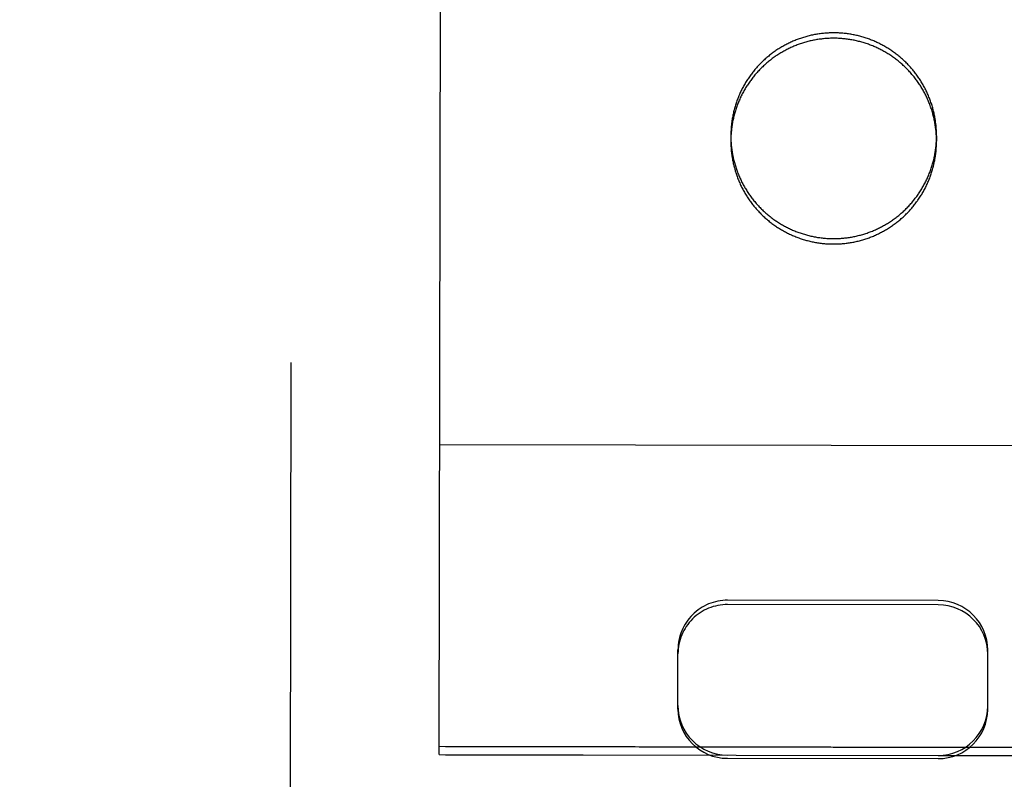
# Model space of a CAD drawing. Header units: inches. Extents: x 0 to 225, y 0 to 145.
# Tile 8 of 104: x 68.512 to 69.307, y 43.615 to 44.228. Entities that reach past the tile are written whole.
import ezdxf

# ---------------------------------------------------------------- set-up
doc = ezdxf.new("R2010")
doc.units = ezdxf.units.IN
doc.header["$LTSCALE"] = 12.349732
doc.header["$MEASUREMENT"] = 0
doc.linetypes.add('HIDDEN', pattern=[0.2, 0.1, -0.1])
doc.layers.get('0').update_dxf_attribs({"linetype": 'CONTINUOUS'})
for name, color, linetype in [('02___PRT_ALL_AXES', 7, 'CONTINUOUS'), ('DEFAULT_2', 8, 'HIDDEN'), ('DIMENSIONS', 7, 'CONTINUOUS')]:
    doc.layers.add(name, color=color, linetype=linetype)
doc.styles.get("Standard").update_dxf_attribs({"font": 'txt', "width": 0.8})
doc.dimstyles.new('DIMSTYLE_3', dxfattribs={"dimtxt": 1.030245, "dimasz": 1.320827, "dimexe": 0.09, "dimexo": 0.07, "dimgap": 0.039, "dimtad": 0, "dimtih": 1, "dimtoh": 1, "dimzin": 4, "dimdsep": 46, "dimtxsty": 'Standard', "dimblk": '_FILLED', "dimblk1": '_FILLED', "dimblk2": '_FILLED', "dimcen": 0.09, "dimadec": 0, "dimazin": 0, "dimtfac": 1, "dimtofl": 0, "dimtmove": 0, "dimatfit": 3, "dimldrblk": '_FILLED', "dimfxl": 0, "dimtolj": 1, "dimtzin": 4, "dimarcsym": 0})

# ---------------------------------------------------------------- blocks, each defined once
blk = doc.blocks.new('_FILLED')
at = {"color": 0, "linetype": 'ByBlock'}
blk.add_solid([(0, 0), (-1, 0.2), (-1, -0.2)], dxfattribs=at)
blk = doc.blocks.new('*D14')
at = {"layer": 'DIMENSIONS', "color": 2, "linetype": 'Continuous'}
for p, q in [((68.40211, 91.13208), (66.61784, 91.13208)), ((72.02711, 91.13208), (74.66876, 91.13208))]:
    blk.add_line(p, q, dxfattribs=at)
at = {"layer": 'DIMENSIONS', "color": 2, "linetype": 'Continuous', "xscale": 1.3208269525, "yscale": 1.3208269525, "zscale": 1.3208269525}
blk.add_blockref('_FILLED', (68.40211, 91.13208), dxfattribs=at)
at = {"layer": 'DIMENSIONS', "color": 2, "linetype": 'Continuous', "xscale": 1.3208269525, "yscale": 1.3208269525, "zscale": 1.3208269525, "rotation": 180}
blk.add_blockref('_FILLED', (72.02711, 91.13208), dxfattribs=at)
at = {"layer": 'DIMENSIONS', "color": 2, "linetype": 'Continuous', "insert": (66.10271, 91.64721), "char_height": 1.030245, "width": 3.2967841, "attachment_point": 3, "line_spacing_factor": 0.9}
blk.add_mtext('3.63', dxfattribs=at)

msp = doc.modelspace()

# ---------------------------------------------------------------- linework, layer by layer
at = {"layer": '02___PRT_ALL_AXES', "color": 8, "linetype": 'HIDDEN'}
for p, q in [((68.9023, 73.13494), (68.85559, 43.63497)), ((69.08588, 44.13445), (69.08588, 44.13008)), ((69.25188, 44.13418), (69.25188, 44.12982)), ((68.8556, 43.64152), (69.4806, 43.64053)), ((68.85559, 43.63497), (69.48059, 43.63399))]:
    msp.add_line(p, q, dxfattribs=at)
for points in [[(69.25188, 44.13418), (69.25188, 44.1351), (69.25187, 44.13602), (69.25184, 44.13694), (69.25181, 44.13786), (69.25176, 44.13877), (69.25171, 44.13969), (69.25164, 44.1406), (69.25157, 44.14152), (69.25149, 44.14243), (69.25139, 44.14335), (69.25129, 44.14426), (69.25117, 44.14517), (69.25105, 44.14608), (69.25091, 44.14699), (69.25077, 44.14789), (69.25061, 44.1488), (69.25044, 44.1497), (69.25027, 44.1506), (69.25008, 44.1515), (69.24989, 44.1524), (69.24968, 44.15329), (69.24947, 44.15419), (69.24924, 44.15508), (69.24901, 44.15596), (69.24877, 44.15685), (69.24851, 44.15773), (69.24825, 44.15861), (69.24797, 44.15949), (69.24769, 44.16036), (69.2474, 44.16123), (69.2471, 44.16209), (69.24678, 44.16296), (69.24646, 44.16382), (69.24613, 44.16467), (69.24579, 44.16553), (69.24544, 44.16638), (69.24508, 44.16722), (69.24471, 44.16806), (69.24433, 44.1689), (69.24395, 44.16973), (69.24355, 44.17056), (69.24314, 44.17138), (69.24273, 44.1722), (69.24231, 44.17302), (69.24187, 44.17383), (69.24143, 44.17463), (69.24098, 44.17543), (69.24052, 44.17622), (69.24005, 44.17701), (69.23958, 44.1778), (69.23909, 44.17858), (69.2386, 44.17935), (69.2381, 44.18012), (69.23758, 44.18088), (69.23707, 44.18164), (69.23654, 44.18239), (69.236, 44.18314), (69.23546, 44.18388), (69.23491, 44.18461), (69.23434, 44.18534), (69.23378, 44.18606), (69.2332, 44.18677), (69.23262, 44.18748), (69.23202, 44.18818), (69.23142, 44.18888), (69.23082, 44.18957), (69.2302, 44.19025), (69.22958, 44.19092), (69.22895, 44.19159), (69.22831, 44.19225), (69.22767, 44.1929), (69.22701, 44.19355), (69.22636, 44.19419), (69.22569, 44.19482), (69.22502, 44.19545), (69.22434, 44.19606), (69.22365, 44.19667), (69.22296, 44.19727), (69.22226, 44.19787), (69.22155, 44.19846), (69.22084, 44.19903), (69.22012, 44.1996), (69.21939, 44.20017), (69.21866, 44.20072), (69.21792, 44.20127), (69.21718, 44.20181), (69.21643, 44.20234), (69.21568, 44.20286), (69.21491, 44.20337), (69.21415, 44.20388), (69.21338, 44.20437), (69.2126, 44.20486), (69.21181, 44.20534), (69.21103, 44.20581), (69.21023, 44.20627), (69.20943, 44.20672), (69.20863, 44.20717), (69.20782, 44.2076), (69.20701, 44.20803), (69.20619, 44.20845), (69.20537, 44.20886), (69.20454, 44.20925), (69.20371, 44.20964), (69.20287, 44.21003), (69.20203, 44.2104), (69.20119, 44.21076), (69.20034, 44.21111), (69.19949, 44.21145), (69.19864, 44.21179), (69.19778, 44.21211), (69.19692, 44.21243), (69.19605, 44.21273), (69.19518, 44.21303), (69.19431, 44.21331), (69.19343, 44.21359), (69.19255, 44.21386), (69.19167, 44.21411), (69.19079, 44.21436), (69.1899, 44.2146), (69.18901, 44.21483), (69.18812, 44.21504), (69.18723, 44.21525), (69.18633, 44.21545), (69.18543, 44.21564), (69.18453, 44.21582), (69.18363, 44.21598), (69.18272, 44.21614), (69.18182, 44.21629), (69.18091, 44.21643), (69.18, 44.21656), (69.17909, 44.21667), (69.17818, 44.21678), (69.17726, 44.21688), (69.17635, 44.21697), (69.17543, 44.21704), (69.17452, 44.21711), (69.1736, 44.21717), (69.17269, 44.21722), (69.17177, 44.21725), (69.17085, 44.21728), (69.16993, 44.2173), (69.16901, 44.2173), (69.1681, 44.2173), (69.16718, 44.21729), (69.16626, 44.21726), (69.16534, 44.21723), (69.16443, 44.21718), (69.16351, 44.21713), (69.16259, 44.21706), (69.16168, 44.21699), (69.16076, 44.21691), (69.15985, 44.21681), (69.15894, 44.21671), (69.15803, 44.21659), (69.15712, 44.21647), (69.15621, 44.21633), (69.1553, 44.21619), (69.1544, 44.21603), (69.1535, 44.21586), (69.15259, 44.21569), (69.1517, 44.2155), (69.1508, 44.21531), (69.1499, 44.2151), (69.14901, 44.21489), (69.14812, 44.21466), (69.14723, 44.21443), (69.14635, 44.21419), (69.14547, 44.21393), (69.14459, 44.21367), (69.14371, 44.21339), (69.14284, 44.21311), (69.14197, 44.21282), (69.1411, 44.21252), (69.14024, 44.2122), (69.13938, 44.21188), (69.13852, 44.21155), (69.13767, 44.21121), (69.13682, 44.21086), (69.13597, 44.2105), (69.13513, 44.21013), (69.1343, 44.20975), (69.13346, 44.20937), (69.13264, 44.20897), (69.13181, 44.20857), (69.13099, 44.20815), (69.13018, 44.20773), (69.12937, 44.20729), (69.12856, 44.20685), (69.12776, 44.2064), (69.12697, 44.20594), (69.12618, 44.20548), (69.12539, 44.205), (69.12461, 44.20451), (69.12384, 44.20402), (69.12307, 44.20352), (69.12231, 44.20301), (69.12155, 44.20249), (69.1208, 44.20196), (69.12005, 44.20142)], [(69.12005, 44.20142), (69.11932, 44.20088), (69.11858, 44.20033), (69.11785, 44.19977), (69.11713, 44.1992), (69.11642, 44.19862), (69.11571, 44.19804), (69.11501, 44.19745), (69.11431, 44.19685), (69.11363, 44.19624), (69.11294, 44.19562), (69.11227, 44.195), (69.1116, 44.19437), (69.11094, 44.19373), (69.11029, 44.19309), (69.10964, 44.19244), (69.109, 44.19178), (69.10837, 44.19111), (69.10774, 44.19044), (69.10713, 44.18976), (69.10652, 44.18907), (69.10592, 44.18838), (69.10532, 44.18768), (69.10473, 44.18698), (69.10416, 44.18626), (69.10358, 44.18554), (69.10302, 44.18482), (69.10247, 44.18409), (69.10192, 44.18335), (69.10138, 44.18261), (69.10085, 44.18186), (69.10033, 44.1811), (69.09982, 44.18034), (69.09931, 44.17957), (69.09882, 44.1788), (69.09833, 44.17802), (69.09785, 44.17724), (69.09738, 44.17645), (69.09692, 44.17566), (69.09646, 44.17486), (69.09602, 44.17406), (69.09558, 44.17325), (69.09516, 44.17243), (69.09474, 44.17162), (69.09433, 44.17079), (69.09393, 44.16997), (69.09354, 44.16914), (69.09316, 44.1683), (69.09279, 44.16746), (69.09243, 44.16662), (69.09208, 44.16577), (69.09173, 44.16492), (69.0914, 44.16406), (69.09108, 44.16321), (69.09076, 44.16234), (69.09045, 44.16148), (69.09016, 44.16061), (69.08987, 44.15974), (69.0896, 44.15886), (69.08933, 44.15798), (69.08907, 44.1571), (69.08883, 44.15622), (69.08859, 44.15533), (69.08836, 44.15444), (69.08814, 44.15355), (69.08794, 44.15265), (69.08774, 44.15176), (69.08755, 44.15086), (69.08737, 44.14996), (69.0872, 44.14906), (69.08705, 44.14815), (69.0869, 44.14725), (69.08676, 44.14634), (69.08663, 44.14543), (69.08651, 44.14452), (69.08641, 44.14361), (69.08631, 44.14269), (69.08622, 44.14178), (69.08614, 44.14087), (69.08608, 44.13995), (69.08602, 44.13903), (69.08597, 44.13812), (69.08593, 44.1372), (69.08591, 44.13628), (69.08589, 44.13537), (69.08588, 44.13445)], [(69.08588, 44.13445), (69.08589, 44.13353), (69.0859, 44.13261), (69.08592, 44.13169), (69.08596, 44.13078), (69.086, 44.12986), (69.08606, 44.12894), (69.08612, 44.12803), (69.0862, 44.12711), (69.08628, 44.1262), (69.08638, 44.12529), (69.08648, 44.12437), (69.0866, 44.12346), (69.08672, 44.12255), (69.08686, 44.12165), (69.087, 44.12074), (69.08716, 44.11983), (69.08732, 44.11893), (69.0875, 44.11803), (69.08768, 44.11713), (69.08788, 44.11623), (69.08808, 44.11534), (69.0883, 44.11445), (69.08852, 44.11356), (69.08876, 44.11267), (69.089, 44.11178), (69.08926, 44.1109), (69.08952, 44.11002), (69.08979, 44.10915), (69.09008, 44.10827), (69.09037, 44.1074), (69.09067, 44.10654), (69.09098, 44.10567), (69.09131, 44.10481), (69.09164, 44.10396), (69.09198, 44.1031), (69.09233, 44.10226), (69.09269, 44.10141), (69.09306, 44.10057), (69.09343, 44.09973), (69.09382, 44.0989), (69.09422, 44.09807), (69.09462, 44.09725), (69.09504, 44.09643), (69.09546, 44.09562), (69.09589, 44.09481), (69.09634, 44.094), (69.09679, 44.0932), (69.09724, 44.09241), (69.09771, 44.09162), (69.09819, 44.09083), (69.09868, 44.09005), (69.09917, 44.08928), (69.09967, 44.08851), (69.10018, 44.08775), (69.1007, 44.08699), (69.10123, 44.08624), (69.10177, 44.0855), (69.10231, 44.08476), (69.10286, 44.08402), (69.10342, 44.0833), (69.10399, 44.08257), (69.10457, 44.08186), (69.10515, 44.08115), (69.10574, 44.08045), (69.10634, 44.07976), (69.10695, 44.07907), (69.10757, 44.07839), (69.10819, 44.07771), (69.10882, 44.07704), (69.10946, 44.07638), (69.1101, 44.07573), (69.11075, 44.07508), (69.11141, 44.07444), (69.11208, 44.07381), (69.11275, 44.07319), (69.11343, 44.07257), (69.11412, 44.07196), (69.11481, 44.07136), (69.11551, 44.07076), (69.11622, 44.07018), (69.11693, 44.0696), (69.11765, 44.06903), (69.11837, 44.06846), (69.11911, 44.06791), (69.11984, 44.06736), (69.12059, 44.06683), (69.12134, 44.0663), (69.12209, 44.06577), (69.12285, 44.06526), (69.12362, 44.06476), (69.12439, 44.06426), (69.12517, 44.06377), (69.12595, 44.06329), (69.12674, 44.06282), (69.12753, 44.06236), (69.12833, 44.06191), (69.12914, 44.06146), (69.12995, 44.06103), (69.13076, 44.0606), (69.13158, 44.06018), (69.1324, 44.05978), (69.13323, 44.05938), (69.13406, 44.05899), (69.13489, 44.05861), (69.13573, 44.05824), (69.13658, 44.05787), (69.13742, 44.05752), (69.13828, 44.05718), (69.13913, 44.05684), (69.13999, 44.05652), (69.14085, 44.0562), (69.14172, 44.0559), (69.14259, 44.0556), (69.14346, 44.05532), (69.14434, 44.05504), (69.14521, 44.05477), (69.1461, 44.05452), (69.14698, 44.05427), (69.14787, 44.05403), (69.14876, 44.05381), (69.14965, 44.05359), (69.15054, 44.05338), (69.15144, 44.05318), (69.15234, 44.05299), (69.15324, 44.05282), (69.15414, 44.05265), (69.15504, 44.05249), (69.15595, 44.05234), (69.15686, 44.0522), (69.15777, 44.05208), (69.15868, 44.05196), (69.15959, 44.05185), (69.1605, 44.05175), (69.16142, 44.05167), (69.16233, 44.05159), (69.16325, 44.05152), (69.16416, 44.05146), (69.16508, 44.05142), (69.166, 44.05138), (69.16692, 44.05135), (69.16783, 44.05134), (69.16875, 44.05133), (69.16967, 44.05133), (69.17059, 44.05135), (69.17151, 44.05137), (69.17242, 44.0514), (69.17334, 44.05145), (69.17426, 44.0515), (69.17517, 44.05157), (69.17609, 44.05164), (69.177, 44.05173), (69.17792, 44.05182), (69.17883, 44.05193), (69.17974, 44.05204), (69.18065, 44.05217), (69.18156, 44.0523), (69.18246, 44.05245), (69.18337, 44.0526), (69.18427, 44.05277), (69.18517, 44.05294), (69.18607, 44.05313), (69.18697, 44.05332), (69.18786, 44.05353), (69.18876, 44.05374), (69.18965, 44.05397), (69.19053, 44.0542), (69.19142, 44.05445), (69.1923, 44.0547), (69.19318, 44.05496), (69.19406, 44.05524), (69.19493, 44.05552), (69.1958, 44.05581), (69.19667, 44.05612), (69.19753, 44.05643), (69.19839, 44.05675), (69.19925, 44.05708), (69.2001, 44.05742), (69.20095, 44.05777), (69.20179, 44.05813), (69.20263, 44.0585), (69.20347, 44.05888), (69.2043, 44.05926), (69.20513, 44.05966), (69.20596, 44.06007), (69.20677, 44.06048), (69.20759, 44.0609), (69.2084, 44.06134), (69.2092, 44.06178), (69.21, 44.06223), (69.2108, 44.06269), (69.21159, 44.06316), (69.21237, 44.06363), (69.21315, 44.06412), (69.21393, 44.06461), (69.2147, 44.06511), (69.21546, 44.06563), (69.21622, 44.06615), (69.21697, 44.06667), (69.21771, 44.06721)], [(69.21771, 44.06721), (69.21845, 44.06775), (69.21919, 44.06831), (69.21991, 44.06887), (69.22063, 44.06943), (69.22135, 44.07001), (69.22206, 44.07059), (69.22276, 44.07119), (69.22345, 44.07179), (69.22414, 44.07239), (69.22482, 44.07301), (69.2255, 44.07363), (69.22617, 44.07426), (69.22683, 44.0749), (69.22748, 44.07554), (69.22813, 44.07619), (69.22877, 44.07685), (69.2294, 44.07752), (69.23002, 44.07819), (69.23064, 44.07887), (69.23125, 44.07956), (69.23185, 44.08025), (69.23245, 44.08095), (69.23303, 44.08166), (69.23361, 44.08237), (69.23418, 44.08309), (69.23475, 44.08381), (69.2353, 44.08455), (69.23585, 44.08528), (69.23639, 44.08603), (69.23692, 44.08678), (69.23744, 44.08753), (69.23795, 44.08829), (69.23846, 44.08906), (69.23895, 44.08983), (69.23944, 44.09061), (69.23992, 44.09139), (69.24039, 44.09218), (69.24085, 44.09297), (69.2413, 44.09377), (69.24175, 44.09458), (69.24218, 44.09538), (69.24261, 44.0962), (69.24303, 44.09701), (69.24343, 44.09784), (69.24383, 44.09866), (69.24422, 44.0995), (69.2446, 44.10033), (69.24498, 44.10117), (69.24534, 44.10201), (69.24569, 44.10286), (69.24603, 44.10371), (69.24637, 44.10457), (69.24669, 44.10543), (69.24701, 44.10629), (69.24731, 44.10715), (69.24761, 44.10802), (69.24789, 44.1089), (69.24817, 44.10977), (69.24844, 44.11065), (69.24869, 44.11153), (69.24894, 44.11242), (69.24918, 44.1133), (69.24941, 44.11419), (69.24962, 44.11508), (69.24983, 44.11598), (69.25003, 44.11687), (69.25022, 44.11777), (69.2504, 44.11867), (69.25056, 44.11958), (69.25072, 44.12048), (69.25087, 44.12139), (69.25101, 44.12229), (69.25114, 44.1232), (69.25125, 44.12411), (69.25136, 44.12502), (69.25146, 44.12594), (69.25155, 44.12685), (69.25162, 44.12777), (69.25169, 44.12868), (69.25175, 44.1296), (69.2518, 44.13051), (69.25183, 44.13143), (69.25186, 44.13235), (69.25188, 44.13327), (69.25188, 44.13418)]]:
    msp.add_lwpolyline(points, dxfattribs=at)
at = {"layer": 'DEFAULT_2', "color": 8, "linetype": 'HIDDEN'}
for p, q in [((68.72914, 42.71632), (68.73214, 44.61158)), ((68.85059, 43.63504), (68.85214, 44.61022)), ((69.48599, 43.88385), (68.85099, 43.88486)), ((69.25328, 43.75585), (69.08328, 43.75612)), ((69.25329, 43.75931), (69.08329, 43.75958)), ((69.04315, 43.67185), (69.04323, 43.71967)), ((69.29315, 43.67146), (69.29323, 43.71927)), ((69.4856, 43.64061), (68.8506, 43.64161)), ((68.85059, 43.63504), (69.08309, 43.63467)), ((69.08309, 43.6321), (69.25309, 43.63184)), ((69.25309, 43.6344), (69.48559, 43.63403))]:
    msp.add_line(p, q, dxfattribs=at)
for points in [[(69.16901, 44.21294), (69.16809, 44.21294), (69.16717, 44.21292), (69.16625, 44.2129), (69.16534, 44.21286), (69.16442, 44.21282), (69.1635, 44.21277), (69.16259, 44.2127), (69.16167, 44.21263), (69.16076, 44.21254), (69.15984, 44.21245), (69.15893, 44.21234), (69.15802, 44.21223), (69.15711, 44.2121), (69.1562, 44.21197), (69.1553, 44.21182), (69.15439, 44.21167), (69.15349, 44.2115), (69.15259, 44.21133), (69.15169, 44.21114), (69.15079, 44.21095), (69.1499, 44.21074), (69.149, 44.21053), (69.14811, 44.2103), (69.14723, 44.21007), (69.14634, 44.20982), (69.14546, 44.20957), (69.14458, 44.2093), (69.1437, 44.20903), (69.14283, 44.20875), (69.14196, 44.20846), (69.14109, 44.20815), (69.14023, 44.20784), (69.13937, 44.20752), (69.13851, 44.20719), (69.13766, 44.20685), (69.13681, 44.2065), (69.13597, 44.20614), (69.13513, 44.20577), (69.13429, 44.20539), (69.13346, 44.205), (69.13263, 44.20461), (69.1318, 44.2042), (69.13099, 44.20379), (69.13017, 44.20336), (69.12936, 44.20293), (69.12856, 44.20249), (69.12776, 44.20204), (69.12696, 44.20158), (69.12617, 44.20111), (69.12539, 44.20064), (69.12461, 44.20015), (69.12383, 44.19966), (69.12307, 44.19915), (69.1223, 44.19864), (69.12155, 44.19812), (69.12079, 44.1976), (69.12005, 44.19706), (69.11931, 44.19652), (69.11858, 44.19596), (69.11785, 44.1954), (69.11713, 44.19484), (69.11641, 44.19426), (69.1157, 44.19368), (69.115, 44.19308), (69.11431, 44.19248), (69.11362, 44.19188), (69.11294, 44.19126), (69.11226, 44.19064), (69.11159, 44.19001), (69.11093, 44.18937), (69.11028, 44.18873), (69.10963, 44.18807), (69.10899, 44.18742), (69.10836, 44.18675), (69.10774, 44.18608), (69.10712, 44.1854), (69.10651, 44.18471), (69.10591, 44.18402), (69.10531, 44.18332), (69.10473, 44.18261), (69.10415, 44.1819), (69.10358, 44.18118), (69.10302, 44.18046), (69.10246, 44.17972), (69.10191, 44.17899), (69.10138, 44.17824), (69.10085, 44.17749), (69.10032, 44.17674), (69.09981, 44.17598), (69.09931, 44.17521), (69.09881, 44.17444), (69.09832, 44.17366), (69.09784, 44.17288), (69.09737, 44.17209), (69.09691, 44.1713), (69.09646, 44.1705), (69.09601, 44.16969), (69.09558, 44.16889), (69.09515, 44.16807), (69.09473, 44.16725), (69.09433, 44.16643), (69.09393, 44.1656), (69.09354, 44.16477), (69.09316, 44.16394), (69.09278, 44.1631), (69.09242, 44.16226), (69.09207, 44.16141), (69.09173, 44.16056), (69.09139, 44.1597), (69.09107, 44.15884), (69.09075, 44.15798), (69.09045, 44.15711), (69.09015, 44.15625), (69.08987, 44.15537), (69.08959, 44.1545), (69.08932, 44.15362), (69.08907, 44.15274), (69.08882, 44.15185), (69.08858, 44.15097), (69.08835, 44.15008), (69.08814, 44.14919), (69.08793, 44.14829), (69.08773, 44.1474), (69.08754, 44.1465), (69.08736, 44.1456), (69.0872, 44.14469), (69.08704, 44.14379), (69.08689, 44.14288), (69.08675, 44.14198), (69.08662, 44.14107), (69.08651, 44.14016), (69.0864, 44.13924), (69.0863, 44.13833), (69.08621, 44.13742), (69.08614, 44.1365), (69.08607, 44.13559), (69.08601, 44.13467), (69.08596, 44.13375), (69.08593, 44.13284), (69.0859, 44.13192), (69.08588, 44.131), (69.08588, 44.13008)], [(69.25188, 44.12982), (69.25187, 44.13074), (69.25186, 44.13166), (69.25184, 44.13258), (69.2518, 44.13349), (69.25176, 44.13441), (69.2517, 44.13533), (69.25164, 44.13624), (69.25156, 44.13716), (69.25148, 44.13807), (69.25138, 44.13898), (69.25128, 44.1399), (69.25116, 44.14081), (69.25104, 44.14172), (69.2509, 44.14262), (69.25076, 44.14353), (69.2506, 44.14443), (69.25044, 44.14534), (69.25026, 44.14624), (69.25008, 44.14714), (69.24988, 44.14804), (69.24968, 44.14893), (69.24946, 44.14982), (69.24924, 44.15071), (69.249, 44.1516), (69.24876, 44.15249), (69.2485, 44.15337), (69.24824, 44.15425), (69.24797, 44.15512), (69.24768, 44.156), (69.24739, 44.15687), (69.24709, 44.15773), (69.24678, 44.1586), (69.24645, 44.15946), (69.24612, 44.16031), (69.24578, 44.16116), (69.24543, 44.16201), (69.24507, 44.16286), (69.2447, 44.1637), (69.24433, 44.16454), (69.24394, 44.16537), (69.24354, 44.1662), (69.24314, 44.16702), (69.24272, 44.16784), (69.2423, 44.16865), (69.24187, 44.16946), (69.24143, 44.17027), (69.24097, 44.17107), (69.24052, 44.17186), (69.24005, 44.17265), (69.23957, 44.17344), (69.23908, 44.17422), (69.23859, 44.17499), (69.23809, 44.17576), (69.23758, 44.17652), (69.23706, 44.17728), (69.23653, 44.17803), (69.23599, 44.17877), (69.23545, 44.17951), (69.2349, 44.18025), (69.23434, 44.18097), (69.23377, 44.18169), (69.23319, 44.18241), (69.23261, 44.18312), (69.23202, 44.18382), (69.23142, 44.18451), (69.23081, 44.1852), (69.23019, 44.18588), (69.22957, 44.18656), (69.22894, 44.18723), (69.2283, 44.18789), (69.22766, 44.18854), (69.22701, 44.18919), (69.22635, 44.18983), (69.22568, 44.19046), (69.22501, 44.19108), (69.22433, 44.1917), (69.22364, 44.19231), (69.22295, 44.19291), (69.22225, 44.19351), (69.22154, 44.19409), (69.22083, 44.19467), (69.22011, 44.19524), (69.21939, 44.1958), (69.21865, 44.19636), (69.21792, 44.19691), (69.21717, 44.19744), (69.21642, 44.19797), (69.21567, 44.1985), (69.21491, 44.19901), (69.21414, 44.19951), (69.21337, 44.20001), (69.21259, 44.2005), (69.21181, 44.20098), (69.21102, 44.20145), (69.21022, 44.20191), (69.20943, 44.20236), (69.20862, 44.20281), (69.20781, 44.20324), (69.207, 44.20367), (69.20618, 44.20408), (69.20536, 44.20449), (69.20453, 44.20489), (69.2037, 44.20528), (69.20287, 44.20566), (69.20203, 44.20603), (69.20118, 44.2064), (69.20034, 44.20675), (69.19948, 44.20709), (69.19863, 44.20742), (69.19777, 44.20775), (69.19691, 44.20806), (69.19604, 44.20837), (69.19517, 44.20867), (69.1943, 44.20895), (69.19342, 44.20923), (69.19255, 44.20949), (69.19166, 44.20975), (69.19078, 44.21), (69.18989, 44.21024), (69.189, 44.21046), (69.18811, 44.21068), (69.18722, 44.21089), (69.18632, 44.21109), (69.18542, 44.21127), (69.18452, 44.21145), (69.18362, 44.21162), (69.18271, 44.21178), (69.18181, 44.21193), (69.1809, 44.21206), (69.17999, 44.21219), (69.17908, 44.21231), (69.17817, 44.21242), (69.17726, 44.21252), (69.17634, 44.2126), (69.17543, 44.21268), (69.17451, 44.21275), (69.1736, 44.21281), (69.17268, 44.21285), (69.17176, 44.21289), (69.17084, 44.21292), (69.16993, 44.21293), (69.16901, 44.21294)], [(69.08588, 44.13008), (69.08588, 44.12917), (69.08589, 44.12825), (69.08592, 44.12733), (69.08595, 44.12641), (69.086, 44.1255), (69.08605, 44.12458), (69.08612, 44.12366), (69.08619, 44.12275), (69.08627, 44.12184), (69.08637, 44.12092), (69.08647, 44.12001), (69.08659, 44.1191), (69.08671, 44.11819), (69.08685, 44.11728), (69.08699, 44.11638), (69.08715, 44.11547), (69.08732, 44.11457), (69.08749, 44.11367), (69.08768, 44.11277), (69.08787, 44.11187), (69.08808, 44.11098), (69.08829, 44.11008), (69.08852, 44.10919), (69.08875, 44.10831), (69.08899, 44.10742), (69.08925, 44.10654), (69.08951, 44.10566), (69.08979, 44.10478), (69.09007, 44.10391), (69.09036, 44.10304), (69.09067, 44.10217), (69.09098, 44.10131), (69.0913, 44.10045), (69.09163, 44.09959), (69.09197, 44.09874), (69.09232, 44.09789), (69.09268, 44.09705), (69.09305, 44.09621), (69.09343, 44.09537), (69.09381, 44.09454), (69.09421, 44.09371), (69.09462, 44.09289), (69.09503, 44.09207), (69.09545, 44.09125), (69.09589, 44.09044), (69.09633, 44.08964), (69.09678, 44.08884), (69.09724, 44.08804), (69.09771, 44.08725), (69.09818, 44.08647), (69.09867, 44.08569), (69.09916, 44.08492), (69.09967, 44.08415), (69.10018, 44.08338), (69.1007, 44.08263), (69.10122, 44.08188), (69.10176, 44.08113), (69.1023, 44.08039), (69.10286, 44.07966), (69.10342, 44.07893), (69.10398, 44.07821), (69.10456, 44.0775), (69.10515, 44.07679), (69.10574, 44.07609), (69.10634, 44.07539), (69.10694, 44.0747), (69.10756, 44.07402), (69.10818, 44.07335), (69.10881, 44.07268), (69.10945, 44.07202), (69.11009, 44.07136), (69.11075, 44.07072), (69.1114, 44.07008), (69.11207, 44.06945), (69.11274, 44.06882), (69.11342, 44.06821), (69.11411, 44.0676), (69.1148, 44.06699), (69.1155, 44.0664), (69.11621, 44.06581), (69.11692, 44.06523), (69.11764, 44.06466), (69.11837, 44.0641), (69.1191, 44.06355), (69.11984, 44.063), (69.12058, 44.06246), (69.12133, 44.06193), (69.12209, 44.06141), (69.12285, 44.0609), (69.12361, 44.06039), (69.12439, 44.0599), (69.12516, 44.05941), (69.12595, 44.05893), (69.12673, 44.05846), (69.12753, 44.058), (69.12833, 44.05754), (69.12913, 44.0571), (69.12994, 44.05666), (69.13075, 44.05624), (69.13157, 44.05582), (69.13239, 44.05541), (69.13322, 44.05501), (69.13405, 44.05462), (69.13489, 44.05424), (69.13573, 44.05387), (69.13657, 44.05351), (69.13742, 44.05316), (69.13827, 44.05281), (69.13912, 44.05248), (69.13998, 44.05216), (69.14085, 44.05184), (69.14171, 44.05154), (69.14258, 44.05124), (69.14345, 44.05095), (69.14433, 44.05068), (69.14521, 44.05041), (69.14609, 44.05015), (69.14697, 44.04991), (69.14786, 44.04967), (69.14875, 44.04944), (69.14964, 44.04922), (69.15054, 44.04902), (69.15143, 44.04882), (69.15233, 44.04863), (69.15323, 44.04845), (69.15413, 44.04829), (69.15504, 44.04813), (69.15594, 44.04798), (69.15685, 44.04784), (69.15776, 44.04771), (69.15867, 44.0476), (69.15958, 44.04749), (69.1605, 44.04739), (69.16141, 44.0473), (69.16233, 44.04722), (69.16324, 44.04716), (69.16416, 44.0471), (69.16507, 44.04705), (69.16599, 44.04702), (69.16691, 44.04699), (69.16783, 44.04697), (69.16875, 44.04697)], [(69.16875, 44.04697), (69.16966, 44.04697), (69.17058, 44.04698), (69.1715, 44.04701), (69.17242, 44.04704), (69.17333, 44.04709), (69.17425, 44.04714), (69.17517, 44.0472), (69.17608, 44.04728), (69.177, 44.04736), (69.17791, 44.04746), (69.17882, 44.04756), (69.17973, 44.04768), (69.18064, 44.0478), (69.18155, 44.04794), (69.18246, 44.04808), (69.18336, 44.04824), (69.18426, 44.0484), (69.18517, 44.04858), (69.18606, 44.04876), (69.18696, 44.04896), (69.18786, 44.04916), (69.18875, 44.04938), (69.18964, 44.0496), (69.19053, 44.04984), (69.19141, 44.05008), (69.19229, 44.05034), (69.19317, 44.0506), (69.19405, 44.05087), (69.19492, 44.05116), (69.19579, 44.05145), (69.19666, 44.05175), (69.19752, 44.05207), (69.19838, 44.05239), (69.19924, 44.05272), (69.20009, 44.05306), (69.20094, 44.05341), (69.20179, 44.05377), (69.20263, 44.05414), (69.20346, 44.05451), (69.2043, 44.0549), (69.20512, 44.0553), (69.20595, 44.0557), (69.20677, 44.05612), (69.20758, 44.05654), (69.20839, 44.05697), (69.2092, 44.05742), (69.21, 44.05787), (69.21079, 44.05833), (69.21158, 44.05879), (69.21237, 44.05927), (69.21315, 44.05976), (69.21392, 44.06025), (69.21469, 44.06075), (69.21545, 44.06126), (69.21621, 44.06178), (69.21696, 44.06231), (69.2177, 44.06285), (69.21844, 44.06339), (69.21918, 44.06394), (69.2199, 44.0645), (69.22063, 44.06507), (69.22134, 44.06565), (69.22205, 44.06623), (69.22275, 44.06682), (69.22345, 44.06742), (69.22413, 44.06803), (69.22482, 44.06864), (69.22549, 44.06927), (69.22616, 44.0699), (69.22682, 44.07053), (69.22747, 44.07118), (69.22812, 44.07183), (69.22876, 44.07249), (69.22939, 44.07316), (69.23002, 44.07383), (69.23063, 44.07451), (69.23124, 44.07519), (69.23185, 44.07589), (69.23244, 44.07659), (69.23303, 44.07729), (69.2336, 44.07801), (69.23418, 44.07873), (69.23474, 44.07945), (69.23529, 44.08018), (69.23584, 44.08092), (69.23638, 44.08166), (69.23691, 44.08241), (69.23743, 44.08317), (69.23794, 44.08393), (69.23845, 44.0847), (69.23894, 44.08547), (69.23943, 44.08625), (69.23991, 44.08703), (69.24038, 44.08782), (69.24084, 44.08861), (69.2413, 44.08941), (69.24174, 44.09021), (69.24218, 44.09102), (69.2426, 44.09183), (69.24302, 44.09265), (69.24343, 44.09347), (69.24383, 44.0943), (69.24422, 44.09513), (69.2446, 44.09597), (69.24497, 44.09681), (69.24533, 44.09765), (69.24568, 44.0985), (69.24603, 44.09935), (69.24636, 44.1002), (69.24668, 44.10106), (69.247, 44.10193), (69.24731, 44.10279), (69.2476, 44.10366), (69.24789, 44.10453), (69.24816, 44.10541), (69.24843, 44.10629), (69.24869, 44.10717), (69.24893, 44.10805), (69.24917, 44.10894), (69.2494, 44.10983), (69.24962, 44.11072), (69.24982, 44.11161), (69.25002, 44.11251), (69.25021, 44.11341), (69.25039, 44.11431), (69.25056, 44.11521), (69.25071, 44.11612), (69.25086, 44.11702), (69.251, 44.11793), (69.25113, 44.11884), (69.25125, 44.11975), (69.25135, 44.12066), (69.25145, 44.12157), (69.25154, 44.12249), (69.25162, 44.1234), (69.25169, 44.12432), (69.25174, 44.12523), (69.25179, 44.12615), (69.25183, 44.12707), (69.25185, 44.12799), (69.25187, 44.1289), (69.25188, 44.12982)]]:
    msp.add_lwpolyline(points, dxfattribs=at)
for centre, ratio, start_param, end_param in [((69.08322, 43.71643), 0.992087, 1.570796, 3.141593), ((69.08323, 43.71961), 0.999289, 1.570796, 3.141593), ((69.25322, 43.71616), 0.992087, 0, 1.570796), ((69.25323, 43.71934), 0.999289, 0, 1.570796), ((69.08315, 43.67179), 0.992087, 3.141593, 4.712389), ((69.08316, 43.67464), 0.999289, 3.141593, 4.712389), ((69.25316, 43.67437), 0.999289, -1.570796, 0), ((69.25315, 43.67152), 0.992087, -1.570796, 0)]:
    msp.add_ellipse(centre, major_axis=(0.04, -0.00006), ratio=ratio, start_param=start_param, end_param=end_param, dxfattribs=at)

# ---------------------------------------------------------------- dimensions: what is measured, and where the dimension line sits
at = {"layer": 'DIMENSIONS', "color": 2, "linetype": 'Continuous'}
dim = msp.add_linear_dim(base=(72.0271050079, 91.1320831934), p1=(68.4021050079, 74.6966635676), p2=(72.0271050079, 42.6956635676), dimstyle='DIMSTYLE_3', dxfattribs=at)
dim.commit()
dim.dimension.update_dxf_attribs({"geometry": '*D14', "text_midpoint": (64.4543222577, 91.1320831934), "dimtype": 160})

doc.saveas('drawing.dxf')
